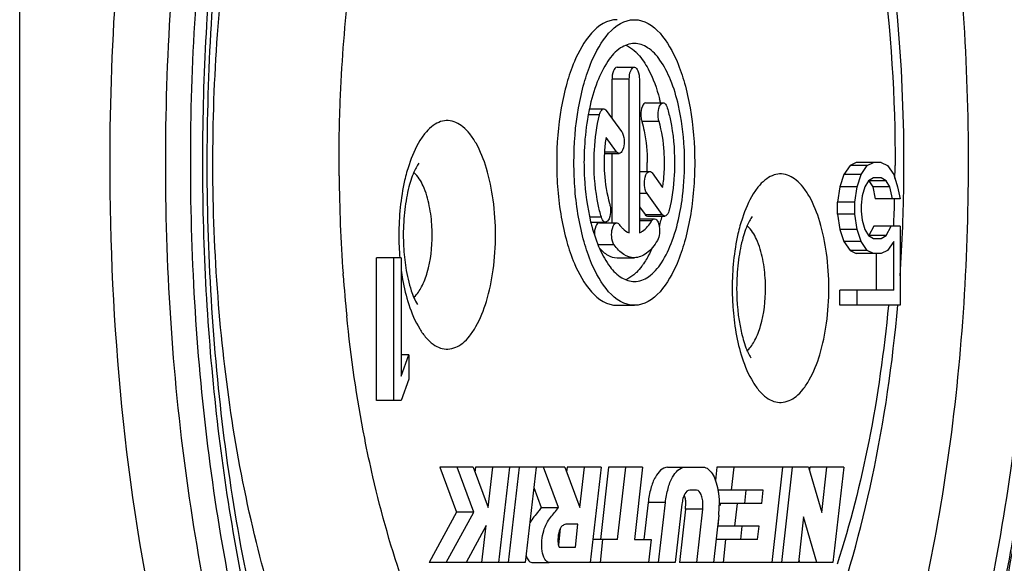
# Model space of a CAD drawing. Header units: millimetres. Extents: x 0 to 420, y 0 to 297.
# Tile 34 of 50: x 249.94 to 252.53, y 197.57 to 199. Entities that reach past the tile are written whole.
import ezdxf

# ---------------------------------------------------------------- set-up
doc = ezdxf.new("R2010")
doc.units = ezdxf.units.MM
doc.header["$LTSCALE"] = 23.1
doc.layers.get('0').update_dxf_attribs({"linetype": 'CONTINUOUS'})

msp = doc.modelspace()

# ---------------------------------------------------------------- linework, layer by layer
at = {"color": 3, "linetype": 'Continuous'}
msp.add_line((249.9417, 186.7476), (249.9417, 202.9976), dxfattribs=at)
at = {"color": 7, "linetype": 'Continuous'}
for p, q in [((251.5093, 198.8726), (251.5547, 198.8726)), ((251.5415, 198.8413), (251.4961, 198.8413)), ((251.4961, 198.7386), (251.4961, 198.8413)), ((251.5415, 198.4377), (251.5415, 198.8413)), ((251.5679, 198.8413), (251.5679, 198.4377)), ((251.4371, 198.7632), (251.4746, 198.7632)), ((251.5851, 198.7793), (251.6304, 198.7793)), ((251.4632, 198.7476), (251.4338, 198.7476)), ((251.4812, 198.759), (251.5212, 198.7043)), ((251.6196, 198.7301), (251.5743, 198.7301)), ((251.508, 198.6502), (251.4804, 198.6879)), ((251.4761, 198.646), (251.5146, 198.646)), ((251.4763, 198.6502), (251.508, 198.6502)), ((251.4961, 198.4644), (251.4961, 198.646)), ((252.1208, 198.6146), (252.1043, 198.5907)), ((252.1373, 198.6226), (252.1208, 198.6146)), ((252.1661, 198.6146), (252.1208, 198.6146)), ((252.2025, 198.6226), (252.1373, 198.6226)), ((252.1496, 198.5907), (252.1661, 198.6146)), ((252.1661, 198.6146), (252.1826, 198.6226)), ((252.2025, 198.6226), (252.219, 198.6146)), ((252.219, 198.6146), (252.2355, 198.5907)), ((251.5679, 198.5993), (251.5946, 198.5993)), ((251.6012, 198.5951), (251.6289, 198.5572)), ((252.1043, 198.5907), (252.0944, 198.5587)), ((252.1496, 198.5907), (252.1043, 198.5907)), ((252.1397, 198.5587), (252.1496, 198.5907)), ((252.1826, 198.5827), (252.1694, 198.5747)), ((252.2025, 198.5827), (252.1826, 198.5827)), ((252.2157, 198.5747), (252.2025, 198.5827)), ((252.2355, 198.5907), (252.2454, 198.5587)), ((252.0944, 198.5587), (252.0878, 198.5188)), ((252.1397, 198.5587), (252.0944, 198.5587)), ((252.1331, 198.5188), (252.1397, 198.5587)), ((252.1595, 198.5587), (252.1529, 198.5348)), ((252.1694, 198.5747), (252.1595, 198.5587)), ((252.2157, 198.5747), (252.1703, 198.5747)), ((252.1703, 198.5747), (252.1803, 198.5587)), ((252.2256, 198.5587), (252.1803, 198.5587)), ((252.1803, 198.5587), (252.1869, 198.5268)), ((252.2256, 198.5587), (252.2157, 198.5747)), ((252.2322, 198.5268), (252.2256, 198.5587)), ((252.2454, 198.5587), (252.252, 198.5268)), ((251.588, 198.541), (251.5679, 198.541)), ((251.6281, 198.4861), (251.588, 198.541)), ((252.1529, 198.5348), (252.1496, 198.5109)), ((251.5679, 198.5065), (251.5828, 198.4861)), ((252.1331, 198.5188), (252.0878, 198.5188)), ((252.0878, 198.4869), (252.0878, 198.5188)), ((252.1331, 198.4869), (252.1331, 198.5188)), ((252.1496, 198.5109), (252.1496, 198.4949)), ((252.252, 198.5268), (252.1869, 198.5268)), ((251.4681, 198.4792), (251.4376, 198.4792)), ((251.5828, 198.4861), (251.6281, 198.4861)), ((251.5894, 198.4819), (251.6347, 198.4819)), ((252.1331, 198.4869), (252.0878, 198.4869)), ((252.0878, 198.4869), (252.0944, 198.447)), ((252.1397, 198.447), (252.1331, 198.4869)), ((252.1496, 198.4949), (252.1529, 198.471)), ((251.4404, 198.4658), (251.4789, 198.4658)), ((251.4631, 198.4644), (251.5084, 198.4644)), ((251.5679, 198.4746), (251.6077, 198.4746)), ((251.6001, 198.469), (251.5679, 198.469)), ((252.1529, 198.471), (252.1595, 198.447)), ((252.1836, 198.455), (252.1703, 198.4311)), ((252.252, 198.455), (252.1836, 198.455)), ((252.2157, 198.4311), (252.2289, 198.455)), ((252.252, 198.455), (252.252, 198.2476)), ((252.1397, 198.447), (252.0944, 198.447)), ((252.0944, 198.447), (252.1043, 198.4151)), ((252.1496, 198.4151), (252.1397, 198.447)), ((252.1595, 198.447), (252.1694, 198.4311)), ((252.1694, 198.4311), (252.1826, 198.4231)), ((252.2157, 198.4311), (252.1703, 198.4311)), ((252.2025, 198.4231), (252.2157, 198.4311)), ((251.5018, 198.4061), (251.4596, 198.4061)), ((252.1496, 198.4151), (252.1043, 198.4151)), ((252.1043, 198.4151), (252.1208, 198.3912)), ((252.1661, 198.3912), (252.1496, 198.4151)), ((252.1826, 198.4231), (252.2025, 198.4231)), ((252.2355, 198.4151), (252.219, 198.3912)), ((252.2355, 198.2875), (252.2355, 198.4151)), ((252.1661, 198.3912), (252.1208, 198.3912)), ((252.1208, 198.3912), (252.1373, 198.3832)), ((252.2025, 198.3832), (252.1373, 198.3832)), ((252.1826, 198.3832), (252.1661, 198.3912)), ((252.1902, 198.2875), (252.1902, 198.3832)), ((252.219, 198.3912), (252.2025, 198.3832)), ((250.9432, 198.3726), (250.8781, 198.3726)), ((250.8781, 197.9976), (250.8781, 198.3726)), ((250.9234, 197.9976), (250.9234, 198.3726)), ((250.9432, 198.3726), (250.9432, 198.0614)), ((251.5093, 198.3726), (251.5547, 198.3726)), ((250.7906, 198.3259), (250.7903, 198.331)), ((252.2355, 198.2875), (252.0944, 198.2875)), ((252.0944, 198.2476), (252.0944, 198.2875)), ((252.1397, 198.2476), (252.1397, 198.2875)), ((251.5093, 198.2476), (251.5547, 198.2476)), ((252.252, 198.2476), (252.0944, 198.2476)), ((250.963, 198.1172), (250.9432, 198.1172)), ((250.9432, 198.0614), (250.963, 198.1172)), ((250.963, 198.1172), (250.963, 198.0534)), ((250.963, 198.0534), (250.9432, 197.9976)), ((250.9432, 197.9976), (250.8781, 197.9976)), ((251.1317, 197.8226), (251.0442, 197.8226)), ((251.0442, 197.8226), (251.088, 197.7045)), ((251.1333, 197.7045), (251.0895, 197.8226)), ((251.1317, 197.8226), (251.1711, 197.7163)), ((251.1378, 197.8226), (251.1364, 197.8099)), ((251.3724, 197.8226), (251.1378, 197.8226)), ((251.1711, 197.7163), (251.1831, 197.8226)), ((251.2269, 197.8226), (251.1986, 197.5726)), ((251.2248, 197.5726), (251.2531, 197.8226)), ((251.2969, 197.8226), (251.2686, 197.5726)), ((251.3556, 197.7163), (251.3163, 197.8226)), ((251.3724, 197.8226), (251.4117, 197.7163)), ((251.3784, 197.8226), (251.377, 197.8101)), ((251.4675, 197.8226), (251.3784, 197.8226)), ((251.4117, 197.7163), (251.4238, 197.8226)), ((251.4675, 197.8226), (251.4392, 197.5726)), ((251.4871, 197.8226), (251.4656, 197.6326)), ((251.5762, 197.8226), (251.4871, 197.8226)), ((251.5109, 197.6326), (251.5324, 197.8226)), ((251.5762, 197.8226), (251.5547, 197.6326)), ((251.642, 197.8226), (251.7354, 197.8226)), ((251.7714, 197.8226), (251.7674, 197.7873)), ((252.012, 197.8226), (251.7714, 197.8226)), ((251.81, 197.7626), (251.8167, 197.8226)), ((251.9435, 197.8226), (251.9152, 197.5726)), ((251.9415, 197.5726), (251.9698, 197.8226)), ((252.012, 197.8226), (252.0468, 197.7032)), ((252.015, 197.8226), (252.0142, 197.8153)), ((252.1041, 197.8226), (252.015, 197.8226)), ((252.0468, 197.7032), (252.0603, 197.8226)), ((252.1041, 197.8226), (252.0758, 197.5726)), ((251.2908, 197.7689), (251.3103, 197.7163)), ((251.7179, 197.7626), (251.7, 197.7626)), ((251.893, 197.7626), (251.774, 197.7626)), ((251.8477, 197.7626), (251.8437, 197.7276)), ((251.889, 197.7276), (251.893, 197.7626)), ((251.591, 197.7299), (251.58, 197.6326)), ((251.6363, 197.7299), (251.591, 197.7299)), ((251.6185, 197.5726), (251.6363, 197.7299)), ((251.7803, 197.7276), (251.7797, 197.7223)), ((251.889, 197.7276), (251.7803, 197.7276)), ((251.8188, 197.6676), (251.8256, 197.7276)), ((251.088, 197.7045), (251.0159, 197.5726)), ((251.0612, 197.5726), (251.1333, 197.7045)), ((251.1333, 197.7045), (251.088, 197.7045)), ((251.3103, 197.7163), (251.3556, 197.7163)), ((251.6796, 197.7255), (251.6622, 197.5726)), ((251.6889, 197.7122), (251.6731, 197.5726)), ((251.7342, 197.7122), (251.6889, 197.7122)), ((251.7184, 197.5726), (251.7342, 197.7122)), ((251.7762, 197.6967), (251.7622, 197.5726)), ((251.7768, 197.6966), (251.7735, 197.6676)), ((251.9987, 197.692), (251.9852, 197.5726)), ((252.0335, 197.5726), (251.9987, 197.692)), ((251.1658, 197.6692), (251.113, 197.5726)), ((251.1548, 197.5726), (251.1658, 197.6692)), ((251.3603, 197.6622), (251.3553, 197.6181)), ((251.4068, 197.6726), (251.3751, 197.6726)), ((251.4, 197.6126), (251.4068, 197.6726)), ((251.8822, 197.6676), (251.7735, 197.6676)), ((251.8369, 197.6676), (251.8329, 197.6326)), ((251.8783, 197.6326), (251.8822, 197.6676)), ((251.5109, 197.6326), (251.446, 197.6326)), ((251.4655, 197.5726), (251.4723, 197.6326)), ((251.5547, 197.6326), (251.599, 197.6326)), ((251.599, 197.6326), (251.5922, 197.5726)), ((251.8783, 197.6326), (251.769, 197.6326)), ((251.7884, 197.5726), (251.7952, 197.6326)), ((251.3577, 197.6126), (251.4, 197.6126)), ((251.2686, 197.5726), (251.0159, 197.5726)), ((251.286, 197.5722), (251.3313, 197.5722)), ((251.3336, 197.5726), (251.3314, 197.5722)), ((251.6622, 197.5726), (251.3336, 197.5726)), ((251.9852, 197.5726), (251.6731, 197.5726)), ((251.9861, 197.5799), (251.9882, 197.5726)), ((252.0758, 197.5726), (251.9882, 197.5726))]:
    msp.add_line(p, q, dxfattribs=at)
for centre, radius, start, end in [((251.1321, 198.6589), 0.506, 13.8522, 14.9891), ((251.9883, 198.6457), 0.5639, 167.946, 168.1081), ((251.8823, 198.6251), 0.4068, 171.1186, 176.1153), ((252.1575, 198.6226), 0.7349, 177.6402, 179.9991), ((251.9164, 198.6226), 0.441, 176.9569, 180.0044), ((251.9077, 198.623), 0.4323, 176.0651, 176.9528), ((251.1476, 198.6225), 0.441, 356.9758, 0.0043), ((248.1505, 198.6226), 4.0884, 359.5521, 359.8889), ((254.804, 198.6211), 4.0242, 180.4726, 184.1344), ((250.9347, 198.5497), 0.0624, 47.2841, 48.7275), ((248.1516, 198.6226), 4.0873, 359.4126, 359.552), ((247.9371, 198.6224), 4.3252, 358.7315, 359.1531), ((248.184, 198.6219), 4.0549, 357.6377, 358.6536), ((247.9592, 198.6219), 4.3031, 357.7723, 358.732), ((251.0979, 198.5946), 0.5413, 346.2601, 347.9578), ((251.9347, 198.5869), 0.5089, 193.6139, 194.9771), ((251.5934, 198.5174), 0.0971, 216.1502, 220.1168), ((251.1335, 198.5859), 0.5046, 344.7495, 346.2571), ((251.8095, 198.4097), 0.0624, 47.2841, 48.7275), ((248.0099, 198.6197), 4.2524, 356.0223, 357.7745), ((251.636, 198.4324), 0.6993, 179.986, 184.9438), ((251.517, 198.4322), 0.5686, 179.9598, 185.9071), ((251.4565, 198.4261), 0.5078, 185.9271, 189.0442), ((254.6566, 198.6107), 3.8764, 184.2128, 185.7894), ((250.9349, 198.3152), 0.0621, 311.3091, 312.9941), ((251.8098, 198.1752), 0.0621, 311.3091, 312.9941), ((251.6014, 197.7221), 0.0881, 353.542, 354.6511), ((251.5966, 197.7225), 0.0929, 354.6762, 0.0247), ((251.5963, 197.7226), 0.0932, 0.0029, 2.0941), ((251.6427, 197.7225), 0.0921, 353.5877, 0.0432), ((251.5475, 197.7224), 0.2302, 353.5877, 0.0432)]:
    msp.add_arc(centre, radius, start, end, dxfattribs=at)
for points, knots in [([(250.8308, 196.3808), (250.777, 196.466), (250.6774, 196.6564), (250.5568, 196.973), (250.4586, 197.3307), (250.3591, 197.8608), (250.3068, 198.5592), (250.3453, 199.2607), (250.4338, 199.7996), (250.5247, 200.168), (250.6388, 200.4979), (250.7734, 200.7814), (250.9255, 201.012), (251.0927, 201.1844), (251.2732, 201.2939), (251.4034, 201.32), (251.4648, 201.32)], [0, 0, 0, 0, 0.055394, 0.117631, 0.185879, 0.258955, 0.413736, 0.569501, 0.643768, 0.71361, 0.777771, 0.835291, 0.885639, 0.92893, 0.966248, 1, 1, 1, 1]), ([(252.3282, 196.7971), (252.4093, 197.0026), (252.5362, 197.4556), (252.6324, 198.1757), (252.6406, 198.9315), (252.5601, 199.6625), (252.4197, 200.2253), (252.2628, 200.6136), (252.1331, 200.8536), (251.9886, 201.0497), (251.8298, 201.1983), (251.6576, 201.2944), (251.5337, 201.3188), (251.4741, 201.3199)], [0, 0, 0, 0, 0.132415, 0.280374, 0.434445, 0.584282, 0.720166, 0.780493, 0.834892, 0.883234, 0.925961, 0.964243, 1, 1, 1, 1]), ([(250.9148, 196.3799), (250.8649, 196.454), (250.7715, 196.6197), (250.6102, 197.0054), (250.4655, 197.5713), (250.3824, 198.31), (250.391, 199.0751), (250.4758, 199.6971), (250.5919, 200.1546), (250.6963, 200.4554), (250.8186, 200.7173), (250.9886, 200.9866), (251.154, 201.1506), (251.2771, 201.2124)], [0, 0, 0, 0, 0.051901, 0.110071, 0.242429, 0.389394, 0.540776, 0.685769, 0.752749, 0.814593, 0.8705, 0.920001, 1, 1, 1, 1]), ([(252.27, 196.7815), (252.3131, 196.8813), (252.391, 197.0956), (252.5139, 197.5665), (252.6009, 198.2107), (252.6031, 199.001), (252.5197, 199.6473), (252.3995, 200.1216), (252.2901, 200.4309), (252.1618, 200.6962), (252.0172, 200.9116), (251.8587, 201.0724), (251.6875, 201.1739), (251.5066, 201.2088), (251.3898, 201.1849), (251.3355, 201.1642)], [0, 0, 0, 0, 0.064605, 0.135139, 0.288795, 0.449218, 0.603419, 0.674406, 0.739559, 0.797938, 0.849044, 0.893027, 0.931022, 0.965481, 1, 1, 1, 1]), ([(251.3951, 201.0722), (251.3534, 201.0721), (251.2618, 201.0539), (251.1288, 200.9753), (250.9962, 200.8441), (250.8687, 200.6608), (250.7512, 200.4291), (250.6479, 200.1548), (250.5622, 199.8447), (250.4727, 199.3842), (250.4197, 198.774), (250.4459, 198.0434), (250.5423, 197.4588), (250.6649, 197.0391), (250.7398, 196.8506), (250.7806, 196.7635)], [0, 0, 0, 0, 0.026584, 0.058171, 0.097319, 0.144741, 0.200127, 0.262722, 0.331496, 0.405229, 0.561952, 0.721181, 0.870839, 0.938606, 1, 1, 1, 1]), ([(251.9334, 196.5283), (251.9848, 196.6021), (252.0802, 196.7693), (252.1964, 197.0511), (252.2921, 197.3734), (252.3913, 197.8565), (252.4476, 198.499), (252.4186, 199.1476), (252.3414, 199.6486), (252.26, 199.9924), (252.1566, 200.3009), (252.0337, 200.5664), (251.8941, 200.7827), (251.7403, 200.9446), (251.5737, 201.0476), (251.4531, 201.0722), (251.3964, 201.0722)], [0, 0, 0, 0, 0.05363, 0.114399, 0.181549, 0.253921, 0.408407, 0.565051, 0.640031, 0.710666, 0.775626, 0.833877, 0.884829, 0.928553, 0.966123, 1, 1, 1, 1]), ([(252.0688, 200.9153), (252.1492, 200.8055), (252.2929, 200.543), (252.4512, 200.0916), (252.5644, 199.568), (252.6263, 198.9978), (252.6339, 198.409), (252.5867, 197.8307), (252.4873, 197.2918), (252.383, 196.9549), (252.321, 196.8003)], [0, 0, 0, 0, 0.096117, 0.209482, 0.336832, 0.473435, 0.613756, 0.751958, 0.882375, 1, 1, 1, 1]), ([(250.9653, 200.8523), (250.8753, 200.7294), (250.7183, 200.4298), (250.5547, 199.9138), (250.4495, 199.3163), (250.4099, 198.6749), (250.4385, 198.0302), (250.5336, 197.423), (250.6884, 196.8916), (250.8395, 196.5789), (250.9268, 196.4479)], [0, 0, 0, 0, 0.099687, 0.219037, 0.35327, 0.495704, 0.63876, 0.7748, 0.896935, 1, 1, 1, 1]), ([(251.004, 196.7606), (250.9541, 196.8025), (250.8589, 196.9098), (250.7409, 197.1081), (250.6391, 197.351), (250.525, 197.739), (250.4451, 198.281), (250.4439, 198.8422), (250.493, 199.2877), (250.5531, 199.5993), (250.6348, 199.8817), (250.7357, 200.1266), (250.8531, 200.3272), (250.9845, 200.4783), (251.1285, 200.5753), (251.2345, 200.5989), (251.284, 200.5989)], [0, 0, 0, 0, 0.045648, 0.099326, 0.16092, 0.22955, 0.381966, 0.542514, 0.620906, 0.695425, 0.764356, 0.826305, 0.880366, 0.926378, 0.965351, 1, 1, 1, 1]), ([(252.2619, 198.5585), (252.2637, 198.6846), (252.2566, 198.9341), (252.2139, 199.2975), (252.1403, 199.6363), (252.0373, 199.9397), (251.9047, 200.2), (251.7391, 200.4111), (251.5643, 200.5358), (251.4085, 200.5891), (251.3268, 200.5986), (251.286, 200.5989)], [0, 0, 0, 0, 0.153934, 0.303928, 0.4457, 0.576072, 0.693773, 0.800391, 0.900671, 0.950213, 1, 1, 1, 1]), ([(250.7799, 198.5879), (250.7794, 198.6528), (250.7833, 198.9061), (250.8106, 199.1593), (250.8466, 199.3443)], [0, 0, 0, 0, 0.256059, 1, 1, 1, 1]), ([(252.178, 199.3133), (252.1883, 199.2576), (252.2248, 199.0264), (252.2393, 198.7919), (252.2389, 198.6147)], [0, 0, 0, 0, 0.242468, 1, 1, 1, 1]), ([(251.5094, 198.9976), (251.457, 198.9976), (251.4046, 198.916), (251.3762, 198.8297), (251.3562, 198.7406), (251.3509, 198.6706), (251.3509, 198.6226)], [0, 0, 0, 0, 0.366995, 0.507687, 0.663129, 1, 1, 1, 1]), ([(251.3962, 198.6226), (251.3962, 198.6706), (251.4015, 198.7406), (251.4215, 198.8297), (251.45, 198.916), (251.5024, 198.9976), (251.5547, 198.9976)], [0, 0, 0, 0, 0.336866, 0.492304, 0.632992, 1, 1, 1, 1]), ([(251.5547, 198.9976), (251.607, 198.9976), (251.6594, 198.916), (251.6878, 198.8297), (251.7078, 198.7406), (251.7131, 198.6706), (251.7131, 198.6226)], [0, 0, 0, 0, 0.366995, 0.507687, 0.663129, 1, 1, 1, 1]), ([(251.5547, 198.9351), (251.542, 198.9351), (251.5135, 198.9242), (251.4809, 198.8862), (251.4541, 198.831), (251.4419, 198.7875), (251.4368, 198.7635)], [0, 0, 0, 0, 0.171446, 0.388551, 0.66669, 1, 1, 1, 1]), ([(251.5321, 198.9304), (251.5344, 198.9294), (251.5443, 198.9247), (251.5531, 198.9178), (251.5591, 198.912)], [0, 0, 0, 0, 0.233332, 1, 1, 1, 1]), ([(251.6706, 198.7723), (251.6653, 198.7951), (251.653, 198.8366), (251.6264, 198.889), (251.5945, 198.9249), (251.5669, 198.9351), (251.5547, 198.9351)], [0, 0, 0, 0, 0.332438, 0.609579, 0.826836, 1, 1, 1, 1]), ([(251.5591, 198.912), (251.5609, 198.9103), (251.568, 198.903), (251.5744, 198.8949), (251.5788, 198.8884)], [0, 0, 0, 0, 0.235366, 1, 1, 1, 1]), ([(251.5093, 198.8726), (251.505, 198.8726), (251.4969, 198.8598), (251.4961, 198.8488), (251.4961, 198.8413)], [0, 0, 0, 0, 0.368051, 1, 1, 1, 1]), ([(251.5415, 198.8413), (251.5415, 198.8488), (251.5422, 198.8598), (251.5503, 198.8726), (251.5547, 198.8726)], [0, 0, 0, 0, 0.6319, 1, 1, 1, 1]), ([(251.5547, 198.8726), (251.559, 198.8726), (251.5671, 198.8598), (251.5679, 198.8488), (251.5679, 198.8413)], [0, 0, 0, 0, 0.368051, 1, 1, 1, 1]), ([(251.5788, 198.8884), (251.5832, 198.8819), (251.6016, 198.851), (251.6137, 198.8168), (251.6209, 198.7898)], [0, 0, 0, 0, 0.220039, 1, 1, 1, 1]), ([(251.4365, 198.7619), (251.4346, 198.7533), (251.4279, 198.7172), (251.4244, 198.6806), (251.4232, 198.6528)], [0, 0, 0, 0, 0.241179, 1, 1, 1, 1]), ([(251.4632, 198.7476), (251.4637, 198.7498), (251.4655, 198.7558), (251.4702, 198.7632), (251.4746, 198.7632)], [0, 0, 0, 0, 0.3418, 1, 1, 1, 1]), ([(251.4746, 198.7632), (251.4765, 198.7632), (251.4791, 198.7617), (251.4807, 198.7596), (251.4812, 198.759)], [0, 0, 0, 0, 0.702205, 1, 1, 1, 1]), ([(251.5851, 198.7793), (251.5807, 198.7793), (251.5726, 198.7665), (251.5719, 198.7555), (251.5719, 198.748)], [0, 0, 0, 0, 0.368341, 1, 1, 1, 1]), ([(251.6172, 198.748), (251.6172, 198.7555), (251.6179, 198.7665), (251.626, 198.7793), (251.6304, 198.7793)], [0, 0, 0, 0, 0.631659, 1, 1, 1, 1]), ([(251.6304, 198.7793), (251.6315, 198.7793), (251.6374, 198.7773), (251.6398, 198.7706), (251.6412, 198.766)], [0, 0, 0, 0, 0.182485, 1, 1, 1, 1]), ([(251.6412, 198.766), (251.6444, 198.7551), (251.656, 198.7082), (251.6603, 198.6596), (251.6603, 198.6226)], [0, 0, 0, 0, 0.233394, 1, 1, 1, 1]), ([(251.6867, 198.6226), (251.6867, 198.6355), (251.6854, 198.6858), (251.679, 198.7359), (251.6706, 198.7723)], [0, 0, 0, 0, 0.258072, 1, 1, 1, 1]), ([(251.449, 198.6226), (251.449, 198.6334), (251.4502, 198.6754), (251.4558, 198.7173), (251.4632, 198.7476)], [0, 0, 0, 0, 0.259132, 1, 1, 1, 1]), ([(251.5719, 198.748), (251.5719, 198.7464), (251.5721, 198.7404), (251.573, 198.7344), (251.5743, 198.7301)], [0, 0, 0, 0, 0.262517, 1, 1, 1, 1]), ([(251.6196, 198.7301), (251.6192, 198.7315), (251.6177, 198.7373), (251.6172, 198.7434), (251.6172, 198.748)], [0, 0, 0, 0, 0.233394, 1, 1, 1, 1]), ([(251.1903, 198.4326), (251.1903, 198.4632), (251.1865, 198.5221), (251.17, 198.6033), (251.1475, 198.6617), (251.1241, 198.6974), (251.1019, 198.7211), (251.0736, 198.7349), (251.0454, 198.7308), (251.0257, 198.7202), (251.0073, 198.7029), (250.9834, 198.6693), (250.9706, 198.6386), (250.9634, 198.6166)], [0, 0, 0, 0, 0.17992, 0.345894, 0.486343, 0.54486, 0.595408, 0.677379, 0.716178, 0.75844, 0.80706, 0.863471, 1, 1, 1, 1]), ([(251.5743, 198.7301), (251.5767, 198.722), (251.5853, 198.6868), (251.5886, 198.6503), (251.5886, 198.6226)], [0, 0, 0, 0, 0.233394, 1, 1, 1, 1]), ([(251.6339, 198.6226), (251.6339, 198.6321), (251.6327, 198.6683), (251.6272, 198.7045), (251.6196, 198.7301)], [0, 0, 0, 0, 0.262517, 1, 1, 1, 1]), ([(251.5212, 198.7043), (251.5224, 198.7028), (251.5267, 198.6944), (251.5278, 198.6847), (251.5278, 198.6773)], [0, 0, 0, 0, 0.201683, 1, 1, 1, 1]), ([(251.5278, 198.6773), (251.5278, 198.6698), (251.5271, 198.6588), (251.519, 198.646), (251.5146, 198.646)], [0, 0, 0, 0, 0.631639, 1, 1, 1, 1]), ([(251.5146, 198.646), (251.5128, 198.646), (251.5102, 198.6475), (251.5085, 198.6496), (251.508, 198.6502)], [0, 0, 0, 0, 0.702411, 1, 1, 1, 1]), ([(250.9634, 198.6166), (250.9589, 198.603), (250.9426, 198.5429), (250.9367, 198.4804), (250.9367, 198.4326)], [0, 0, 0, 0, 0.230599, 1, 1, 1, 1]), ([(250.9891, 198.6204), (250.9877, 198.6188), (250.9839, 198.613), (250.9734, 198.5933), (250.961, 198.5545), (250.9508, 198.4975), (250.9484, 198.4549), (250.9484, 198.4326)], [0, 0, 0, 0, 0.032806, 0.106957, 0.344486, 0.655503, 1, 1, 1, 1]), ([(251.3509, 198.6226), (251.3509, 198.5746), (251.3562, 198.5045), (251.3762, 198.4154), (251.4046, 198.3291), (251.457, 198.2476), (251.5093, 198.2476)], [0, 0, 0, 0, 0.336866, 0.492304, 0.632992, 1, 1, 1, 1]), ([(251.5547, 198.2476), (251.5024, 198.2476), (251.45, 198.3291), (251.4215, 198.4154), (251.4015, 198.5045), (251.3962, 198.5746), (251.3962, 198.6226)], [0, 0, 0, 0, 0.366995, 0.507687, 0.663129, 1, 1, 1, 1]), ([(251.4226, 198.6226), (251.4226, 198.6091), (251.424, 198.5569), (251.431, 198.5048), (251.4401, 198.4672)], [0, 0, 0, 0, 0.258817, 1, 1, 1, 1]), ([(251.4681, 198.4792), (251.4649, 198.49), (251.4533, 198.5369), (251.449, 198.5855), (251.449, 198.6226)], [0, 0, 0, 0, 0.233394, 1, 1, 1, 1]), ([(251.4754, 198.6226), (251.4754, 198.6131), (251.4766, 198.5769), (251.4822, 198.5406), (251.4898, 198.515)], [0, 0, 0, 0, 0.262517, 1, 1, 1, 1]), ([(251.7131, 198.6226), (251.7131, 198.5746), (251.7078, 198.5045), (251.6878, 198.4154), (251.6594, 198.3291), (251.607, 198.2476), (251.5547, 198.2476)], [0, 0, 0, 0, 0.336866, 0.492304, 0.632992, 1, 1, 1, 1]), ([(251.6289, 198.5572), (251.6298, 198.5625), (251.6327, 198.5841), (251.6339, 198.606), (251.6339, 198.6226)], [0, 0, 0, 0, 0.244366, 1, 1, 1, 1]), ([(251.6603, 198.6226), (251.6603, 198.6117), (251.6591, 198.5697), (251.6535, 198.5278), (251.6462, 198.4976)], [0, 0, 0, 0, 0.259132, 1, 1, 1, 1]), ([(251.6745, 198.4914), (251.6766, 198.5018), (251.6838, 198.5452), (251.6867, 198.5892), (251.6867, 198.6226)], [0, 0, 0, 0, 0.241663, 1, 1, 1, 1]), ([(251.0167, 198.5089), (251.0131, 198.5268), (251.0042, 198.5577), (250.9873, 198.5862), (250.9771, 198.5956)], [0, 0, 0, 0, 0.568165, 1, 1, 1, 1]), ([(251.5814, 198.568), (251.5814, 198.5755), (251.5821, 198.5865), (251.5902, 198.5993), (251.5946, 198.5993)], [0, 0, 0, 0, 0.631639, 1, 1, 1, 1]), ([(251.5946, 198.5993), (251.5964, 198.5993), (251.5991, 198.5977), (251.6007, 198.5957), (251.6012, 198.5951)], [0, 0, 0, 0, 0.702411, 1, 1, 1, 1]), ([(252.0651, 198.2926), (252.0651, 198.3232), (252.0614, 198.3821), (252.0448, 198.4633), (252.0223, 198.5217), (251.9989, 198.5574), (251.9767, 198.5811), (251.9484, 198.5949), (251.9203, 198.5908), (251.9005, 198.5802), (251.8822, 198.5629), (251.8582, 198.5293), (251.8454, 198.4986), (251.8382, 198.4766)], [0, 0, 0, 0, 0.17992, 0.345894, 0.486343, 0.54486, 0.595408, 0.677379, 0.716178, 0.75844, 0.80706, 0.863471, 1, 1, 1, 1]), ([(251.588, 198.541), (251.5869, 198.5425), (251.5825, 198.5509), (251.5814, 198.5605), (251.5814, 198.568)], [0, 0, 0, 0, 0.201683, 1, 1, 1, 1]), ([(251.0242, 198.4326), (251.0242, 198.4391), (251.0235, 198.4647), (251.0206, 198.4903), (251.0167, 198.5089)], [0, 0, 0, 0, 0.256762, 1, 1, 1, 1]), ([(251.4898, 198.515), (251.4902, 198.5137), (251.4916, 198.5078), (251.4921, 198.5017), (251.4921, 198.4971)], [0, 0, 0, 0, 0.233394, 1, 1, 1, 1]), ([(251.4789, 198.4658), (251.4779, 198.4658), (251.4719, 198.4679), (251.4695, 198.4745), (251.4681, 198.4792)], [0, 0, 0, 0, 0.182485, 1, 1, 1, 1]), ([(251.4921, 198.4971), (251.4921, 198.4896), (251.4914, 198.4786), (251.4833, 198.4659), (251.4789, 198.4658)], [0, 0, 0, 0, 0.631659, 1, 1, 1, 1]), ([(251.5547, 198.3101), (251.5677, 198.3101), (251.5974, 198.3218), (251.6305, 198.3621), (251.6576, 198.4204), (251.6696, 198.4662), (251.6745, 198.4914)], [0, 0, 0, 0, 0.169649, 0.386666, 0.665886, 1, 1, 1, 1]), ([(251.5828, 198.4861), (251.5833, 198.4855), (251.5849, 198.4835), (251.5876, 198.4819), (251.5894, 198.4819)], [0, 0, 0, 0, 0.297795, 1, 1, 1, 1]), ([(251.6347, 198.4819), (251.6329, 198.4819), (251.6303, 198.4835), (251.6286, 198.4855), (251.6281, 198.4861)], [0, 0, 0, 0, 0.702205, 1, 1, 1, 1]), ([(251.6462, 198.4976), (251.6456, 198.4954), (251.6439, 198.4894), (251.6391, 198.482), (251.6347, 198.4819)], [0, 0, 0, 0, 0.3418, 1, 1, 1, 1]), ([(251.8382, 198.4766), (251.8337, 198.463), (251.8174, 198.4029), (251.8115, 198.3404), (251.8115, 198.2926)], [0, 0, 0, 0, 0.230599, 1, 1, 1, 1]), ([(251.864, 198.4804), (251.8625, 198.4788), (251.8587, 198.473), (251.8482, 198.4533), (251.8358, 198.4145), (251.8256, 198.3575), (251.8232, 198.3149), (251.8232, 198.2926)], [0, 0, 0, 0, 0.032806, 0.106957, 0.344486, 0.655503, 1, 1, 1, 1]), ([(251.4431, 198.4554), (251.4486, 198.4348), (251.4611, 198.3975), (251.487, 198.3506), (251.5176, 198.3188), (251.5432, 198.3101), (251.5547, 198.3101)], [0, 0, 0, 0, 0.330218, 0.605289, 0.823064, 1, 1, 1, 1]), ([(251.4631, 198.4644), (251.4588, 198.4644), (251.4506, 198.4516), (251.4499, 198.4406), (251.4499, 198.4331)], [0, 0, 0, 0, 0.368363, 1, 1, 1, 1]), ([(251.4952, 198.4331), (251.4952, 198.4406), (251.496, 198.4516), (251.5041, 198.4644), (251.5084, 198.4644)], [0, 0, 0, 0, 0.631639, 1, 1, 1, 1]), ([(251.5084, 198.4644), (251.5103, 198.4644), (251.5129, 198.4629), (251.5146, 198.4608), (251.515, 198.4602)], [0, 0, 0, 0, 0.702411, 1, 1, 1, 1]), ([(251.5192, 198.4549), (251.5209, 198.4529), (251.5273, 198.446), (251.5351, 198.4402), (251.5415, 198.4377)], [0, 0, 0, 0, 0.277856, 1, 1, 1, 1]), ([(251.5679, 198.4377), (251.5709, 198.4389), (251.5842, 198.4463), (251.594, 198.4588), (251.6001, 198.469)], [0, 0, 0, 0, 0.213991, 1, 1, 1, 1]), ([(251.6001, 198.469), (251.6006, 198.4698), (251.6024, 198.4724), (251.6055, 198.4746), (251.6077, 198.4746)], [0, 0, 0, 0, 0.307729, 1, 1, 1, 1]), ([(251.6077, 198.4746), (251.6121, 198.4746), (251.6202, 198.4619), (251.6209, 198.4509), (251.6209, 198.4434)], [0, 0, 0, 0, 0.368263, 1, 1, 1, 1]), ([(251.8916, 198.3689), (251.8879, 198.3868), (251.879, 198.4177), (251.8621, 198.4462), (251.8519, 198.4556)], [0, 0, 0, 0, 0.568165, 1, 1, 1, 1]), ([(250.963, 198.2497), (250.9702, 198.2275), (250.9829, 198.1966), (251.0069, 198.1628), (251.0253, 198.1452), (251.045, 198.1345), (251.0731, 198.1301), (251.1016, 198.1438), (251.1238, 198.1674), (251.1473, 198.2031), (251.1699, 198.2615), (251.1865, 198.3429), (251.1903, 198.4019), (251.1903, 198.4326)], [0, 0, 0, 0, 0.136915, 0.193516, 0.242296, 0.284658, 0.323474, 0.405254, 0.455668, 0.514059, 0.654306, 0.820159, 1, 1, 1, 1]), ([(250.9773, 198.2697), (250.9852, 198.2771), (250.9991, 198.2979), (251.019, 198.3521), (251.0242, 198.3995), (251.0242, 198.4326)], [0, 0, 0, 0, 0.187165, 0.424881, 1, 1, 1, 1]), ([(251.5018, 198.4061), (251.5007, 198.4076), (251.4964, 198.416), (251.4952, 198.4256), (251.4952, 198.4331)], [0, 0, 0, 0, 0.201683, 1, 1, 1, 1]), ([(251.6209, 198.4434), (251.6209, 198.4409), (251.6204, 198.4322), (251.6185, 198.4232), (251.6153, 198.4178)], [0, 0, 0, 0, 0.282101, 1, 1, 1, 1]), ([(251.4622, 198.3989), (251.4687, 198.3912), (251.4824, 198.3783), (251.5009, 198.3726), (251.5093, 198.3726)], [0, 0, 0, 0, 0.545934, 1, 1, 1, 1]), ([(251.5546, 198.3726), (251.5451, 198.3726), (251.5236, 198.3802), (251.5089, 198.3965), (251.5018, 198.4061)], [0, 0, 0, 0, 0.445354, 1, 1, 1, 1]), ([(251.6153, 198.4178), (251.6076, 198.4051), (251.5918, 198.3837), (251.5659, 198.3726), (251.5546, 198.3726)], [0, 0, 0, 0, 0.567233, 1, 1, 1, 1]), ([(251.6013, 198.3982), (251.5996, 198.3943), (251.5931, 198.3801), (251.5854, 198.3664), (251.5789, 198.3569)], [0, 0, 0, 0, 0.266417, 1, 1, 1, 1]), ([(251.5789, 198.3569), (251.5774, 198.3548), (251.5717, 198.3467), (251.5653, 198.3392), (251.5601, 198.3341)], [0, 0, 0, 0, 0.264517, 1, 1, 1, 1]), ([(251.899, 198.2926), (251.899, 198.2991), (251.8984, 198.3247), (251.8954, 198.3503), (251.8916, 198.3689)], [0, 0, 0, 0, 0.256762, 1, 1, 1, 1]), ([(250.9429, 198.3397), (250.944, 198.3317), (250.9488, 198.3013), (250.956, 198.2712), (250.963, 198.2497)], [0, 0, 0, 0, 0.262668, 1, 1, 1, 1]), ([(250.955, 198.3463), (250.9583, 198.3259), (250.9658, 198.2928), (250.9784, 198.2609), (250.9855, 198.2498)], [0, 0, 0, 0, 0.609802, 1, 1, 1, 1]), ([(251.5601, 198.3341), (251.5579, 198.3319), (251.5495, 198.3242), (251.5397, 198.3179), (251.532, 198.3147)], [0, 0, 0, 0, 0.270092, 1, 1, 1, 1]), ([(251.8115, 198.2926), (251.8115, 198.2762), (251.8137, 198.2146), (251.8238, 198.1529), (251.8378, 198.1097)], [0, 0, 0, 0, 0.264382, 1, 1, 1, 1]), ([(251.8232, 198.2926), (251.8232, 198.2548), (251.828, 198.2014), (251.845, 198.141), (251.8551, 198.118), (251.8603, 198.1098)], [0, 0, 0, 0, 0.603048, 0.844025, 1, 1, 1, 1]), ([(251.8378, 198.1097), (251.845, 198.0875), (251.8578, 198.0566), (251.8817, 198.0228), (251.9001, 198.0052), (251.9198, 197.9945), (251.948, 197.9901), (251.9764, 198.0038), (251.9987, 198.0274), (252.0221, 198.0631), (252.0448, 198.1215), (252.0613, 198.2029), (252.0651, 198.2619), (252.0651, 198.2926)], [0, 0, 0, 0, 0.136915, 0.193516, 0.242296, 0.284658, 0.323474, 0.405254, 0.455668, 0.514059, 0.654306, 0.820159, 1, 1, 1, 1]), ([(251.8521, 198.1297), (251.86, 198.1371), (251.8739, 198.1579), (251.8938, 198.2121), (251.899, 198.2595), (251.899, 198.2926)], [0, 0, 0, 0, 0.187165, 0.424881, 1, 1, 1, 1]), ([(252.0632, 197.3907), (252.1123, 197.5219), (252.1909, 197.8053), (252.2326, 198.0958), (252.246, 198.2478)], [0, 0, 0, 0, 0.478612, 1, 1, 1, 1]), ([(252.2215, 198.2473), (252.2102, 198.1276), (252.1779, 197.8983), (252.1214, 197.6735), (252.087, 197.5681)], [0, 0, 0, 0, 0.520277, 1, 1, 1, 1]), ([(250.8686, 197.7969), (250.8609, 197.8306), (250.8313, 197.9703), (250.8109, 198.112), (250.7999, 198.2196)], [0, 0, 0, 0, 0.242054, 1, 1, 1, 1]), ([(251.642, 197.8226), (251.6283, 197.8226), (251.6085, 197.7994), (251.5969, 197.7657), (251.5924, 197.7424), (251.591, 197.7299)], [0, 0, 0, 0, 0.371671, 0.659686, 1, 1, 1, 1]), ([(251.6363, 197.7299), (251.6377, 197.7424), (251.6422, 197.7657), (251.6539, 197.7994), (251.6736, 197.8226), (251.6873, 197.8226)], [0, 0, 0, 0, 0.340314, 0.628329, 1, 1, 1, 1]), ([(251.7354, 197.8226), (251.7449, 197.8226), (251.7591, 197.8085), (251.7686, 197.7862), (251.7726, 197.771), (251.7741, 197.7627)], [0, 0, 0, 0, 0.378363, 0.661557, 1, 1, 1, 1]), ([(251.0552, 197.2715), (251.0142, 197.3487), (250.9415, 197.521), (250.8908, 197.7006), (250.8686, 197.7969)], [0, 0, 0, 0, 0.469365, 1, 1, 1, 1]), ([(251.7, 197.7626), (251.6945, 197.7626), (251.6866, 197.7533), (251.6819, 197.7398), (251.6801, 197.7305), (251.6796, 197.7255)], [0, 0, 0, 0, 0.371671, 0.659686, 1, 1, 1, 1]), ([(251.7348, 197.7226), (251.7348, 197.7277), (251.7339, 197.7375), (251.7306, 197.7515), (251.7235, 197.7626), (251.7179, 197.7626)], [0, 0, 0, 0, 0.337021, 0.632807, 1, 1, 1, 1]), ([(251.7741, 197.7627), (251.7747, 197.7595), (251.7768, 197.7462), (251.7777, 197.7327), (251.7777, 197.7226)], [0, 0, 0, 0, 0.242544, 1, 1, 1, 1]), ([(251.3103, 197.7163), (251.3081, 197.7131), (251.2979, 197.7), (251.2865, 197.6877), (251.2803, 197.6766)], [0, 0, 0, 0, 0.236273, 1, 1, 1, 1]), ([(251.3314, 197.5722), (251.3267, 197.5722), (251.3166, 197.5831), (251.3119, 197.6037), (251.3115, 197.6296), (251.3155, 197.6543), (251.3238, 197.6747), (251.3374, 197.6948), (251.3494, 197.7072), (251.3556, 197.7163)], [0, 0, 0, 0, 0.086213, 0.226285, 0.397122, 0.555048, 0.685077, 0.797504, 1, 1, 1, 1]), ([(251.3751, 197.6726), (251.3717, 197.6715), (251.3628, 197.669), (251.3562, 197.6527), (251.3536, 197.6366), (251.3544, 197.6225), (251.3555, 197.6148), (251.3577, 197.6126)], [0, 0, 0, 0, 0.153406, 0.375175, 0.693657, 0.864739, 1, 1, 1, 1]), ([(251.2705, 197.59), (251.2711, 197.5882), (251.2733, 197.5825), (251.2768, 197.5769), (251.2803, 197.5743)], [0, 0, 0, 0, 0.296533, 1, 1, 1, 1])]:
    msp.add_open_spline(points, degree=3, knots=knots, dxfattribs=at)
at = {"color": 3, "linetype": 'Continuous'}
for points, knots in [([(250.3109, 199.9056), (250.2886, 199.8048), (250.2093, 199.3816), (250.178, 198.9498), (250.178, 198.6226)], [0, 0, 0, 0, 0.239751, 1, 1, 1, 1]), ([(250.178, 198.6226), (250.178, 198.1957), (250.235, 197.5754), (250.4439, 196.823), (250.5889, 196.499), (250.6724, 196.3589)], [0, 0, 0, 0, 0.547734, 0.790805, 1, 1, 1, 1])]:
    msp.add_open_spline(points, degree=3, knots=knots, dxfattribs=at)
at = {"color": 7, "linetype": 'Continuous'}
for points in [[(251.6854, 197.7486), (251.6867, 197.7452), (251.6876, 197.7416), (251.6882, 197.738)], [(251.6882, 197.738), (251.6889, 197.734), (251.6893, 197.73), (251.6894, 197.726)], [(251.2803, 197.5743), (251.2819, 197.5731), (251.284, 197.5722), (251.286, 197.5722)]]:
    msp.add_open_spline(points, degree=3, dxfattribs=at)

doc.saveas('drawing.dxf')
